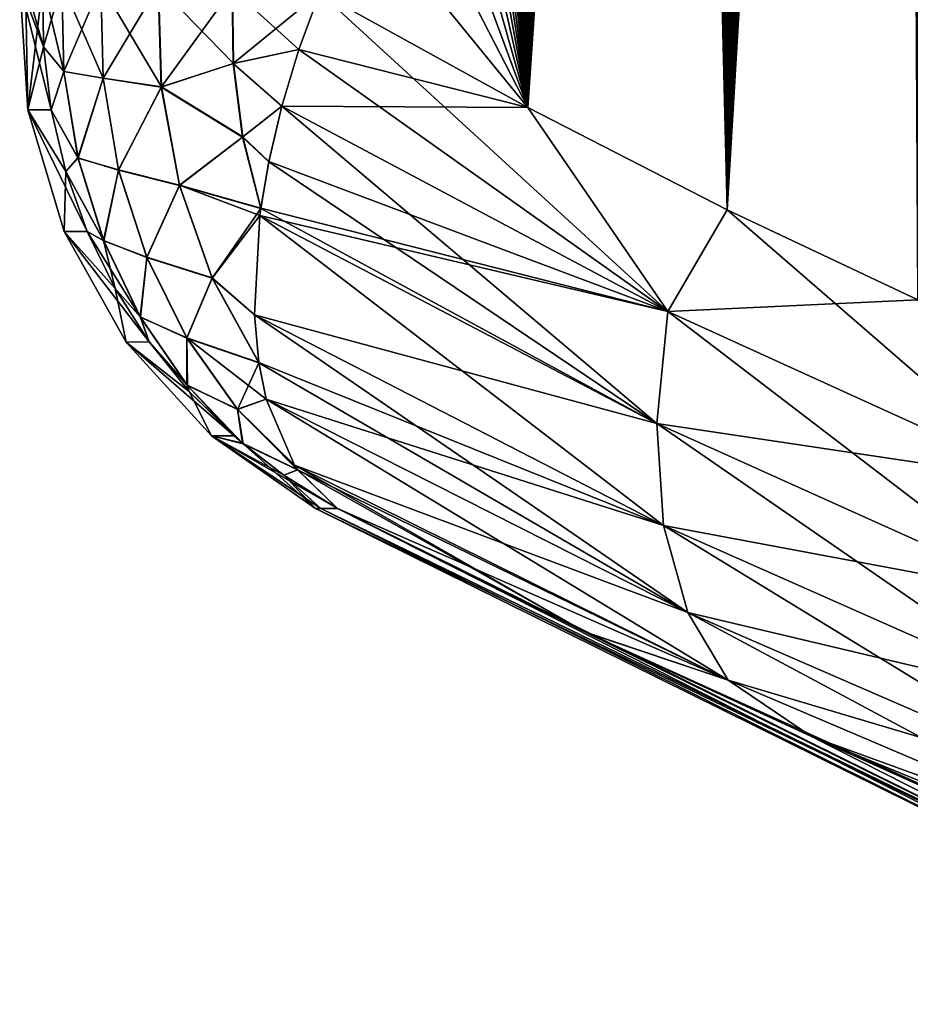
# Model space of a CAD drawing. Header units: metres. Extents: x -109 to 109, y -108 to 40.
# Tile 1 of 230: x -101.45 to -98.31, y -104.16 to -100.69. Entities that reach past the tile are written whole.
import ezdxf

# ---------------------------------------------------------------- set-up
doc = ezdxf.new("R2010")
doc.units = ezdxf.units.M
doc.layers.add('solid_K_24_42_17_000C74_XXXX', color=7, linetype='CONTINUOUS')

msp = doc.modelspace()

# ---------------------------------------------------------------- linework, layer by layer
at = {"layer": 'solid_K_24_42_17_000C74_XXXX'}
for points in [[(-98.956367, -101.361778, -4.551515), (-97.753448, -80.029953, -4.602809), (-97.665398, -79.637894, -4.656557)], [(-98.284912, -101.679092, -5.07917), (-98.956367, -101.361778, -4.551515), (-97.665398, -79.637894, -4.656557)], [(-98.956367, -101.361778, -4.551515), (-97.842178, -80.432816, -4.549643), (-97.753448, -80.029953, -4.602809)], [(-98.956367, -101.361778, -4.551515), (-97.931595, -80.846245, -4.497038), (-97.842178, -80.432816, -4.549643)], [(-98.956367, -101.361778, -4.551515), (-98.021584, -81.271248, -4.445138), (-97.931595, -80.846245, -4.497038)], [(-98.956367, -101.361778, -4.551515), (-98.111992, -81.708832, -4.39408), (-98.021584, -81.271248, -4.445138)], [(-98.956367, -101.361778, -4.551515), (-98.184563, -82.068481, -4.35391), (-98.111992, -81.708832, -4.39408)], [(-98.956367, -101.361778, -4.551515), (-98.257492, -82.435661, -4.314189), (-98.184563, -82.068481, -4.35391)], [(-98.956367, -101.361778, -4.551515), (-98.330734, -82.810555, -4.274948), (-98.257492, -82.435661, -4.314189)], [(-98.284889, -101.6791, 5.079187), (-98.291412, -82.608444, 4.295928), (-98.383247, -83.083603, 4.247239)], [(-98.956367, -101.361778, -4.551515), (-98.404198, -83.193756, -4.236284), (-98.330734, -82.810555, -4.274948)], [(-98.956352, -101.361786, 4.551528), (-98.383247, -83.083603, 4.247239), (-98.475296, -83.572487, 4.199564)], [(-98.956352, -101.361786, 4.551528), (-98.284889, -101.6791, 5.079187), (-98.383247, -83.083603, 4.247239)], [(-98.956367, -101.361778, -4.551515), (-98.477776, -83.585884, -4.198294), (-98.404198, -83.193756, -4.236284)], [(-99.6586, -101.00164, -4.050946), (-98.551361, -83.987534, -4.16107), (-98.477776, -83.585884, -4.198294)], [(-98.956367, -101.361778, -4.551515), (-99.6586, -101.00164, -4.050946), (-98.477776, -83.585884, -4.198294)], [(-98.956352, -101.361786, 4.551528), (-98.475296, -83.572487, 4.199564), (-98.54895, -83.974274, 4.162277)], [(-99.6586, -101.00164, -4.050946), (-98.624939, -84.398796, -4.124616), (-98.551361, -83.987534, -4.16107)], [(-98.956352, -101.361786, 4.551528), (-98.54895, -83.974274, 4.162277), (-98.622604, -84.385689, 4.125761)], [(-98.956352, -101.361786, 4.551528), (-98.622604, -84.385689, 4.125761), (-98.696465, -84.805504, 4.089809)], [(-99.6586, -101.00164, -4.050946), (-98.698715, -84.818436, -4.088727), (-98.624939, -84.398796, -4.124616)], [(-99.6586, -101.00164, -4.050946), (-98.772583, -85.24707, -4.053502), (-98.698715, -84.818436, -4.088727)], [(-98.956352, -101.361786, 4.551528), (-98.696465, -84.805504, 4.089809), (-98.770416, -85.234322, 4.054522)], [(-99.6586, -101.00164, -4.050946), (-98.84639, -85.685463, -4.01907), (-98.772583, -85.24707, -4.053502)], [(-98.956352, -101.361786, 4.551528), (-98.770416, -85.234322, 4.054522), (-98.844307, -85.672913, 4.020028)], [(-99.6586, -101.00164, -4.050946), (-98.907738, -86.0588, -3.991071), (-98.84639, -85.685463, -4.01907)], [(-98.956352, -101.361786, 4.551528), (-98.844307, -85.672913, 4.020028), (-98.917984, -86.122055, 3.986452)], [(-99.6586, -101.00164, -4.050946), (-98.968842, -86.439903, -3.963781), (-98.907738, -86.0588, -3.991071)], [(-98.956352, -101.361786, 4.551528), (-98.917984, -86.122055, 3.986452), (-98.991287, -86.58252, 3.953916)], [(-99.6586, -101.00164, -4.050946), (-99.029678, -86.828949, -3.937217), (-98.968842, -86.439903, -3.963781)], [(-98.956352, -101.361786, 4.551528), (-98.991287, -86.58252, 3.953916), (-99.064362, -87.053795, 3.922296)], [(-99.6586, -101.00164, -4.050946), (-99.090515, -87.224808, -3.911149), (-99.029678, -86.828949, -3.937217)], [(-98.956352, -101.361786, 4.551528), (-99.064362, -87.053795, 3.922296), (-99.137398, -87.534904, 3.891406)], [(-99.6586, -101.00164, -4.050946), (-99.151268, -87.62767, -3.885628), (-99.090515, -87.224808, -3.911149)], [(-98.956352, -101.361786, 4.551528), (-99.137398, -87.534904, 3.891406), (-99.210167, -88.026703, 3.861426)], [(-99.6586, -101.00164, -4.050946), (-99.211807, -88.038055, -3.86076), (-99.151268, -87.62767, -3.885628)], [(-98.956352, -101.361786, 4.551528), (-99.210167, -88.026703, 3.861426), (-99.270424, -88.445328, 3.837267)], [(-99.6586, -101.00164, -4.050946), (-99.271996, -88.456444, -3.836648), (-99.211807, -88.038055, -3.86076)], [(-99.658585, -101.001648, 4.050953), (-99.270424, -88.445328, 3.837267), (-99.330185, -88.872482, 3.813966)], [(-99.658585, -101.001648, 4.050953), (-98.956352, -101.361786, 4.551528), (-99.270424, -88.445328, 3.837267)], [(-99.6586, -101.00164, -4.050946), (-99.33168, -88.883331, -3.813393), (-99.271996, -88.456444, -3.836648)], [(-99.6586, -101.00164, -4.050946), (-100.391487, -100.596848, -3.579222), (-99.33168, -88.883331, -3.813393)], [(-99.658585, -101.001648, 4.050953), (-99.330185, -88.872482, 3.813966), (-99.389313, -89.30867, 3.791623)], [(-99.658585, -101.001648, 4.050953), (-99.389313, -89.30867, 3.791623), (-99.447807, -89.75383, 3.770224)], [(-99.658585, -101.001648, 4.050953), (-99.447807, -89.75383, 3.770224), (-99.506027, -90.206467, 3.749461)], [(-99.658585, -101.001648, 4.050953), (-99.506027, -90.206467, 3.749461), (-99.563843, -90.667152, 3.729436)], [(-99.658585, -101.001648, 4.050953), (-99.563843, -90.667152, 3.729436), (-99.612938, -91.069031, 3.712965)], [(-99.658585, -101.001648, 4.050953), (-99.612938, -91.069031, 3.712965), (-99.661469, -91.47789, 3.69723)], [(-99.658585, -101.001648, 4.050953), (-99.661469, -91.47789, 3.69723), (-99.70932, -91.894226, 3.682317)], [(-99.658585, -101.001648, 4.050953), (-99.70932, -91.894226, 3.682317), (-99.756355, -92.318542, 3.668312)], [(-99.658585, -101.001648, 4.050953), (-99.756355, -92.318542, 3.668312), (-99.802467, -92.751335, 3.6553)], [(-99.658585, -101.001648, 4.050953), (-99.802467, -92.751335, 3.6553), (-99.84803, -93.193199, 3.643052)], [(-99.658585, -101.001648, 4.050953), (-99.84803, -93.193199, 3.643052), (-99.893272, -93.643883, 3.631411)], [(-99.658585, -101.001648, 4.050953), (-99.893272, -93.643883, 3.631411), (-99.937943, -94.102661, 3.620505)], [(-99.658585, -101.001648, 4.050953), (-99.937943, -94.102661, 3.620505), (-99.981773, -94.568794, 3.610458)], [(-99.658585, -101.001648, 4.050953), (-99.981773, -94.568794, 3.610458), (-100.024506, -95.041565, 3.601395)], [(-99.658585, -101.001648, 4.050953), (-100.024506, -95.041565, 3.601395), (-100.06588, -95.520233, 3.593438)], [(-99.658585, -101.001648, 4.050953), (-100.06588, -95.520233, 3.593438), (-100.105637, -96.004089, 3.586708)], [(-99.658585, -101.001648, 4.050953), (-100.105637, -96.004089, 3.586708), (-100.143509, -96.492393, 3.581324)], [(-99.658585, -101.001648, 4.050953), (-100.143509, -96.492393, 3.581324), (-100.179634, -96.985565, 3.577205)], [(-99.658585, -101.001648, 4.050953), (-100.179634, -96.985565, 3.577205), (-100.210045, -97.421745, 3.574515)], [(-99.658585, -101.001648, 4.050953), (-100.210045, -97.421745, 3.574515), (-100.239342, -97.862274, 3.572672)], [(-99.658585, -101.001648, 4.050953), (-100.239342, -97.862274, 3.572672), (-100.267517, -98.307159, 3.571673)], [(-99.658585, -101.001648, 4.050953), (-100.267517, -98.307159, 3.571673), (-100.294563, -98.756393, 3.571515)], [(-99.658585, -101.001648, 4.050953), (-100.294563, -98.756393, 3.571515), (-100.320488, -99.209976, 3.572193)], [(-99.658585, -101.001648, 4.050953), (-100.320488, -99.209976, 3.572193), (-100.345284, -99.667915, 3.573705)], [(-99.658585, -101.001648, 4.050953), (-100.345284, -99.667915, 3.573705), (-100.36895, -100.130203, 3.576049)], [(-99.658585, -101.001648, 4.050953), (-100.36895, -100.130203, 3.576049), (-100.391487, -100.596848, 3.579222)], [(-101.364586, -100.78804, -2.019167), (-101.448524, -100.564568), (-101.42804, -100.564568, -1.010881)], [(-101.419373, -101.010201, 0), (-101.42804, -100.564568, 1.010892), (-101.448524, -100.564568)], [(-101.364586, -100.78804, -2.019167), (-101.337654, -101.009941, -2.01698), (-101.448524, -100.564568)], [(-101.419373, -101.010201, 0), (-101.448524, -100.564568), (-101.337654, -101.009941, -2.01698)], [(-101.419373, -101.010201, 0), (-101.366577, -100.56456, 2.020484), (-101.42804, -100.564568, 1.010892)], [(-101.364586, -100.78804, -2.019167), (-101.42804, -100.564568, -1.010881), (-101.366577, -100.564568, -2.020449)], [(-101.419373, -101.010201, 0), (-101.364586, -100.788025, 2.019163), (-101.366577, -100.56456, 2.020484)], [(-101.364586, -100.788025, 2.019163), (-101.299858, -100.564606, 2.394077), (-101.366577, -100.56456, 2.020484)], [(-101.292473, -100.875343, -2.384325), (-101.366577, -100.564568, -2.020449), (-101.299553, -100.564606, -2.395183)], [(-101.292473, -100.875343, -2.384325), (-101.364586, -100.78804, -2.019167), (-101.366577, -100.564568, -2.020449)], [(-101.364586, -100.788025, 2.019163), (-101.292824, -100.874832, 2.383255), (-101.299858, -100.564606, 2.394077)], [(-101.292824, -100.874832, 2.383255), (-101.162651, -100.568039, 2.750755), (-101.299858, -100.564606, 2.394077)], [(-101.154091, -100.898056, -2.739919), (-101.299553, -100.564606, -2.395183), (-101.16214, -100.568054, -2.751783)], [(-101.292473, -100.875343, -2.384325), (-101.299553, -100.564606, -2.395183), (-101.154091, -100.898056, -2.739919)], [(-101.154572, -100.898308, 2.738868), (-101.162651, -100.568039, 2.750755), (-101.292824, -100.874832, 2.383255)], [(-101.154572, -100.898308, 2.738868), (-100.960182, -100.574738, 3.074823), (-101.162651, -100.568039, 2.750755)], [(-100.948967, -100.929283, -3.061818), (-101.16214, -100.568054, -2.751783), (-100.959488, -100.57476, -3.075734)], [(-101.154091, -100.898056, -2.739919), (-101.16214, -100.568054, -2.751783), (-100.948967, -100.929283, -3.061818)], [(-100.949623, -100.929695, 3.060869), (-100.960182, -100.574738, 3.074823), (-101.154572, -100.898308, 2.738868)], [(-100.949623, -100.929695, 3.060869), (-100.699852, -100.584473, 3.354445), (-100.960182, -100.574738, 3.074823)], [(-100.695869, -100.846413, -3.347833), (-100.959488, -100.57476, -3.075734), (-100.69899, -100.584503, -3.355207)], [(-100.948967, -100.929283, -3.061818), (-100.959488, -100.57476, -3.075734), (-100.695869, -100.846413, -3.347833)], [(-100.696678, -100.847061, 3.347028), (-100.699852, -100.584473, 3.354445), (-100.949623, -100.929695, 3.060869)], [(-100.696678, -100.847061, 3.347028), (-100.391487, -100.596848, 3.579222), (-100.699852, -100.584473, 3.354445)], [(-100.464607, -100.797714, -3.529153), (-100.69899, -100.584503, -3.355207), (-100.391487, -100.596848, -3.579222)], [(-100.464607, -100.797714, -3.529153), (-100.695869, -100.846413, -3.347833), (-100.69899, -100.584503, -3.355207)], [(-100.696678, -100.847061, 3.347028), (-100.464676, -100.79792, 3.529087), (-100.391487, -100.596848, 3.579222)], [(-100.464676, -100.79792, 3.529087), (-99.164932, -101.719597, 4.355842), (-100.391487, -100.596848, 3.579222)], [(-100.464607, -100.797714, -3.529153), (-100.391487, -100.596848, -3.579222), (-99.6586, -101.00164, -4.050946)], [(-99.164932, -101.719597, 4.355842), (-99.658585, -101.001648, 4.050953), (-100.391487, -100.596848, 3.579222)], [(-101.419373, -101.010201, 0), (-101.337662, -101.009918, 2.016975), (-101.364586, -100.788025, 2.019163)], [(-101.364586, -100.788025, 2.019163), (-101.337662, -101.009918, 2.016975), (-101.292824, -100.874832, 2.383255)], [(-101.292473, -100.875343, -2.384325), (-101.337654, -101.009941, -2.01698), (-101.364586, -100.78804, -2.019167)], [(-100.696678, -100.847061, 3.347028), (-100.524734, -100.997322, 3.458761), (-100.464676, -100.79792, 3.529087)], [(-100.464607, -100.797714, -3.529153), (-100.524734, -100.997322, -3.458763), (-100.695869, -100.846413, -3.347833)], [(-100.464607, -100.797714, -3.529153), (-99.6586, -101.00164, -4.050946), (-100.524734, -100.997322, -3.458763)], [(-100.464676, -100.79792, 3.529087), (-100.524734, -100.997322, 3.458761), (-99.164932, -101.719597, 4.355842)], [(-100.663109, -101.106277, 3.320673), (-100.696678, -100.847061, 3.347028), (-100.949623, -100.929695, 3.060869)], [(-100.948967, -100.929283, -3.061818), (-100.695869, -100.846413, -3.347833), (-100.662491, -101.10498, -3.321615)], [(-100.663109, -101.106277, 3.320673), (-100.524734, -100.997322, 3.458761), (-100.696678, -100.847061, 3.347028)], [(-100.524734, -100.997322, -3.458763), (-100.662491, -101.10498, -3.321615), (-100.695869, -100.846413, -3.347833)], [(-101.337662, -101.009918, 2.016975), (-101.243408, -101.179108, 2.346065), (-101.292824, -100.874832, 2.383255)], [(-101.242889, -101.180092, -2.347017), (-101.337654, -101.009941, -2.01698), (-101.292473, -100.875343, -2.384325)], [(-101.154572, -100.898308, 2.738868), (-101.292824, -100.874832, 2.383255), (-101.243408, -101.179108, 2.346065)], [(-101.242889, -101.180092, -2.347017), (-101.292473, -100.875343, -2.384325), (-101.154091, -100.898056, -2.739919)], [(-101.100235, -101.221855, 2.6982), (-101.154572, -100.898308, 2.738868), (-101.243408, -101.179108, 2.346065)], [(-101.242889, -101.180092, -2.347017), (-101.154091, -100.898056, -2.739919), (-101.099854, -101.221352, -2.699322)], [(-100.949623, -100.929695, 3.060869), (-101.154572, -100.898308, 2.738868), (-101.100235, -101.221855, 2.6982)], [(-101.099854, -101.221352, -2.699322), (-101.154091, -100.898056, -2.739919), (-100.948967, -100.929283, -3.061818)], [(-100.885674, -101.276093, 3.013721), (-100.949623, -100.929695, 3.060869), (-101.100235, -101.221855, 2.6982)], [(-101.099854, -101.221352, -2.699322), (-100.948967, -100.929283, -3.061818), (-100.885193, -101.275276, -3.014787)], [(-100.663109, -101.106277, 3.320673), (-100.949623, -100.929695, 3.060869), (-100.885674, -101.276093, 3.013721)], [(-100.885193, -101.275276, -3.014787), (-100.948967, -100.929283, -3.061818), (-100.662491, -101.10498, -3.321615)], [(-101.419373, -101.010201, 0), (-101.286186, -101.227531, 2.012794), (-101.337662, -101.009918, 2.016975)], [(-101.419373, -101.010201, 0), (-101.337654, -101.009941, -2.01698), (-101.286179, -101.227547, -2.0128)], [(-101.292053, -101.438263, 0), (-101.286186, -101.227531, 2.012794), (-101.419373, -101.010201, 0)], [(-101.419373, -101.010201, 0), (-101.286179, -101.227547, -2.0128), (-101.210777, -101.438095, -2.006677)], [(-101.292053, -101.438263, 0), (-101.419373, -101.010201, 0), (-101.210777, -101.438095, -2.006677)], [(-101.337662, -101.009918, 2.016975), (-101.286186, -101.227531, 2.012794), (-101.243408, -101.179108, 2.346065)], [(-101.242889, -101.180092, -2.347017), (-101.286179, -101.227547, -2.0128), (-101.337654, -101.009941, -2.01698)], [(-100.663109, -101.106277, 3.320673), (-100.570938, -101.192734, 3.369027), (-100.524734, -100.997322, 3.458761)], [(-100.524734, -100.997322, -3.458763), (-100.570816, -101.192131, -3.369344), (-100.662491, -101.10498, -3.321615)], [(-100.570938, -101.192734, 3.369027), (-99.204391, -102.114647, 4.167654), (-100.524734, -100.997322, 3.458761)], [(-99.16494, -101.719597, -4.355839), (-100.570816, -101.192131, -3.369344), (-100.524734, -100.997322, -3.458763)], [(-99.16494, -101.719597, -4.355839), (-100.524734, -100.997322, -3.458763), (-99.6586, -101.00164, -4.050946)], [(-99.204391, -102.114647, 4.167654), (-99.164932, -101.719597, 4.355842), (-100.524734, -100.997322, 3.458761)], [(-99.16494, -101.719597, -4.355839), (-99.6586, -101.00164, -4.050946), (-98.956367, -101.361778, -4.551515)], [(-99.164932, -101.719597, 4.355842), (-98.956352, -101.361786, 4.551528), (-99.658585, -101.001648, 4.050953)], [(-100.663109, -101.106277, 3.320673), (-100.885674, -101.276093, 3.013721), (-100.599396, -101.357613, 3.276022)], [(-100.885193, -101.275276, -3.014787), (-100.662491, -101.10498, -3.321615), (-100.599129, -101.355721, -3.277189)], [(-100.663109, -101.106277, 3.320673), (-100.599396, -101.357613, 3.276022), (-100.570938, -101.192734, 3.369027)], [(-100.570816, -101.192131, -3.369344), (-100.599129, -101.355721, -3.277189), (-100.662491, -101.10498, -3.321615)], [(-101.286186, -101.227531, 2.012794), (-101.152916, -101.469452, 2.283479), (-101.243408, -101.179108, 2.346065)], [(-101.1521, -101.470848, -2.28424), (-101.286179, -101.227547, -2.0128), (-101.242889, -101.180092, -2.347017)], [(-101.100235, -101.221855, 2.6982), (-101.243408, -101.179108, 2.346065), (-101.152916, -101.469452, 2.283479)], [(-101.1521, -101.470848, -2.28424), (-101.242889, -101.180092, -2.347017), (-101.099854, -101.221352, -2.699322)], [(-100.570938, -101.192734, 3.369027), (-100.599396, -101.357613, 3.276022), (-99.204391, -102.114647, 4.167654)], [(-99.16494, -101.719597, -4.355839), (-100.599129, -101.355721, -3.277189), (-100.570816, -101.192131, -3.369344)], [(-101.292053, -101.438263, 0), (-101.210785, -101.438087, 2.006673), (-101.286186, -101.227531, 2.012794)], [(-101.286186, -101.227531, 2.012794), (-101.210785, -101.438087, 2.006673), (-101.152916, -101.469452, 2.283479)], [(-101.1521, -101.470848, -2.28424), (-101.210777, -101.438095, -2.006677), (-101.286179, -101.227547, -2.0128)], [(-101.001137, -101.529755, 2.629871), (-101.100235, -101.221855, 2.6982), (-101.152916, -101.469452, 2.283479)], [(-101.1521, -101.470848, -2.28424), (-101.099854, -101.221352, -2.699322), (-101.000931, -101.529037, -2.631109)], [(-100.885674, -101.276093, 3.013721), (-101.100235, -101.221855, 2.6982), (-101.001137, -101.529755, 2.629871)], [(-101.000931, -101.529037, -2.631109), (-101.099854, -101.221352, -2.699322), (-100.885193, -101.275276, -3.014787)], [(-100.770386, -101.60289, 2.934882), (-100.885674, -101.276093, 3.013721), (-101.001137, -101.529755, 2.629871)], [(-101.000931, -101.529037, -2.631109), (-100.885193, -101.275276, -3.014787), (-100.770195, -101.601738, -2.936137)], [(-100.770386, -101.60289, 2.934882), (-100.599396, -101.357613, 3.276022), (-100.885674, -101.276093, 3.013721)], [(-100.602699, -101.381798, -3.260943), (-100.885193, -101.275276, -3.014787), (-100.599129, -101.355721, -3.277189)], [(-100.602699, -101.381798, -3.260943), (-100.770195, -101.601738, -2.936137), (-100.885193, -101.275276, -3.014787)], [(-100.770386, -101.60289, 2.934882), (-100.602707, -101.381798, 3.260941), (-100.599396, -101.357613, 3.276022)], [(-100.599396, -101.357613, 3.276022), (-100.602707, -101.381798, 3.260941), (-99.204391, -102.114647, 4.167654)], [(-99.16494, -101.719597, -4.355839), (-100.602699, -101.381798, -3.260943), (-100.599129, -101.355721, -3.277189)], [(-99.16494, -101.719597, -4.355839), (-98.956367, -101.361778, -4.551515), (-98.284912, -101.679092, -5.07917)], [(-99.164932, -101.719597, 4.355842), (-97.855278, -102.316826, 5.399973), (-98.956352, -101.361786, 4.551528)], [(-97.855278, -102.316826, 5.399973), (-98.284889, -101.6791, 5.079187), (-98.956352, -101.361786, 4.551528)], [(-100.770386, -101.60289, 2.934882), (-100.621445, -101.731323, 2.9954), (-100.602707, -101.381798, 3.260941)], [(-100.602699, -101.381798, -3.260943), (-100.621445, -101.731331, -2.995402), (-100.770195, -101.601738, -2.936137)], [(-100.621445, -101.731323, 2.9954), (-99.180824, -102.473846, 3.915753), (-100.602707, -101.381798, 3.260941)], [(-99.204391, -102.114639, -4.167651), (-100.621445, -101.731331, -2.995402), (-100.602699, -101.381798, -3.260943)], [(-99.180824, -102.473846, 3.915753), (-99.204391, -102.114647, 4.167654), (-100.602707, -101.381798, 3.260941)], [(-99.204391, -102.114639, -4.167651), (-100.602699, -101.381798, -3.260943), (-99.16494, -101.719597, -4.355839)], [(-101.292053, -101.438263, 0), (-101.112427, -101.638863, 1.99869), (-101.210785, -101.438087, 2.006673)], [(-101.292053, -101.438263, 0), (-101.210777, -101.438095, -2.006677), (-101.112427, -101.638863, -1.998689)], [(-101.072929, -101.8274, 0), (-101.112427, -101.638863, 1.99869), (-101.292053, -101.438263, 0)], [(-101.292053, -101.438263, 0), (-101.112427, -101.638863, -1.998689), (-100.992348, -101.827332, -1.988939)], [(-101.072929, -101.8274, 0), (-101.292053, -101.438263, 0), (-100.992348, -101.827332, -1.988939)], [(-101.210785, -101.438087, 2.006673), (-101.112427, -101.638863, 1.99869), (-101.152916, -101.469452, 2.283479)], [(-101.022491, -101.739967, -2.197642), (-101.112427, -101.638863, -1.998689), (-101.210777, -101.438095, -2.006677)], [(-101.022491, -101.739967, -2.197642), (-101.210777, -101.438095, -2.006677), (-101.1521, -101.470848, -2.28424)], [(-101.112427, -101.638863, 1.99869), (-101.023712, -101.738266, 2.197139), (-101.152916, -101.469452, 2.283479)], [(-101.001137, -101.529755, 2.629871), (-101.152916, -101.469452, 2.283479), (-101.023712, -101.738266, 2.197139)], [(-101.022491, -101.739967, -2.197642), (-101.1521, -101.470848, -2.28424), (-101.000931, -101.529037, -2.631109)], [(-100.860008, -101.813507, 2.535766), (-101.001137, -101.529755, 2.629871), (-101.023712, -101.738266, 2.197139)], [(-101.022491, -101.739967, -2.197642), (-101.000931, -101.529037, -2.631109), (-100.860046, -101.812637, -2.537157)], [(-100.770386, -101.60289, 2.934882), (-101.001137, -101.529755, 2.629871), (-100.860008, -101.813507, 2.535766)], [(-100.860046, -101.812637, -2.537157), (-101.000931, -101.529037, -2.631109), (-100.770195, -101.601738, -2.936137)], [(-100.860046, -101.812637, -2.537157), (-100.770195, -101.601738, -2.936137), (-100.606567, -101.899124, -2.828658)], [(-100.770386, -101.60289, 2.934882), (-100.860008, -101.813507, 2.535766), (-100.606369, -101.900497, 2.827154)], [(-100.770386, -101.60289, 2.934882), (-100.606369, -101.900497, 2.827154), (-100.621445, -101.731323, 2.9954)], [(-100.621445, -101.731331, -2.995402), (-100.606567, -101.899124, -2.828658), (-100.770195, -101.601738, -2.936137)], [(-101.112427, -101.638863, 1.99869), (-100.992348, -101.827332, 1.988944), (-101.023712, -101.738266, 2.197139)], [(-101.072929, -101.8274, 0), (-100.992348, -101.827332, 1.988944), (-101.112427, -101.638863, 1.99869)], [(-101.022491, -101.739967, -2.197642), (-100.992348, -101.827332, -1.988939), (-101.112427, -101.638863, -1.998689)], [(-97.855286, -102.316826, -5.399963), (-99.16494, -101.719597, -4.355839), (-98.284912, -101.679092, -5.07917)], [(-99.204391, -102.114647, 4.167654), (-97.85643, -102.721176, 5.228106), (-99.164932, -101.719597, 4.355842)], [(-99.204391, -102.114639, -4.167651), (-99.16494, -101.719597, -4.355839), (-97.855286, -102.316826, -5.399963)], [(-97.85643, -102.721176, 5.228106), (-97.855278, -102.316826, 5.399973), (-99.164932, -101.719597, 4.355842)], [(-100.992348, -101.827332, 1.988944), (-100.859184, -101.978493, 2.089307), (-101.023712, -101.738266, 2.197139)], [(-100.860008, -101.813507, 2.535766), (-101.023712, -101.738266, 2.197139), (-100.859184, -101.978493, 2.089307)], [(-100.857475, -101.980377, -2.089501), (-100.992348, -101.827332, -1.988939), (-101.022491, -101.739967, -2.197642)], [(-100.857475, -101.980377, -2.089501), (-101.022491, -101.739967, -2.197642), (-100.860046, -101.812637, -2.537157)], [(-99.095398, -102.779861, 3.612287), (-99.180824, -102.473846, 3.915753), (-100.621445, -101.731323, 2.9954)], [(-100.606369, -101.900497, 2.827154), (-99.095398, -102.779861, 3.612287), (-100.621445, -101.731323, 2.9954)], [(-99.180832, -102.473846, -3.915751), (-100.606567, -101.899124, -2.828658), (-100.621445, -101.731331, -2.995402)], [(-99.180832, -102.473846, -3.915751), (-100.621445, -101.731331, -2.995402), (-99.204391, -102.114639, -4.167651)], [(-101.072929, -101.8274, 0), (-100.852066, -102.001152, 1.977558), (-100.992348, -101.827332, 1.988944)], [(-101.072929, -101.8274, 0), (-100.992348, -101.827332, -1.988939), (-100.852066, -102.001152, -1.977547)], [(-100.772911, -102.158211, 0), (-100.852066, -102.001152, 1.977558), (-101.072929, -101.8274, 0)], [(-101.072929, -101.8274, 0), (-100.852066, -102.001152, -1.977547), (-100.693298, -102.15818, -1.964654)], [(-100.772911, -102.158211, 0), (-101.072929, -101.8274, 0), (-100.693298, -102.15818, -1.964654)], [(-100.992348, -101.827332, 1.988944), (-100.852066, -102.001152, 1.977558), (-100.859184, -101.978493, 2.089307)], [(-100.857475, -101.980377, -2.089501), (-100.852066, -102.001152, -1.977547), (-100.992348, -101.827332, -1.988939)], [(-100.580063, -102.029037, -2.67495), (-100.860046, -101.812637, -2.537157), (-100.606567, -101.899124, -2.828658)], [(-100.580063, -102.029037, -2.67495), (-100.681068, -102.064362, -2.420054), (-100.860046, -101.812637, -2.537157)], [(-100.857475, -101.980377, -2.089501), (-100.860046, -101.812637, -2.537157), (-100.681068, -102.064362, -2.420054)], [(-100.68074, -102.065292, 2.418481), (-100.606369, -101.900497, 2.827154), (-100.860008, -101.813507, 2.535766)], [(-100.68074, -102.065292, 2.418481), (-100.860008, -101.813507, 2.535766), (-100.859184, -101.978493, 2.089307)], [(-100.68074, -102.065292, 2.418481), (-100.580063, -102.02903, 2.674948), (-100.606369, -101.900497, 2.827154)], [(-99.180832, -102.473846, -3.915751), (-100.580063, -102.029037, -2.67495), (-100.606567, -101.899124, -2.828658)], [(-100.606369, -101.900497, 2.827154), (-100.580063, -102.02903, 2.674948), (-99.095398, -102.779861, 3.612287)], [(-100.693298, -102.15818, 1.964667), (-100.663559, -102.18396, 1.962237), (-100.859184, -101.978493, 2.089307)], [(-100.68074, -102.065292, 2.418481), (-100.859184, -101.978493, 2.089307), (-100.663559, -102.18396, 1.962237)], [(-100.852066, -102.001152, 1.977558), (-100.693298, -102.15818, 1.964667), (-100.859184, -101.978493, 2.089307)], [(-100.857475, -101.980377, -2.089501), (-100.661293, -102.185883, -1.962055), (-100.852066, -102.001152, -1.977547)], [(-100.857475, -101.980377, -2.089501), (-100.681068, -102.064362, -2.420054), (-100.661293, -102.185883, -1.962055)], [(-100.772911, -102.158211, 0), (-100.693298, -102.15818, 1.964667), (-100.852066, -102.001152, 1.977558)], [(-100.852066, -102.001152, -1.977547), (-100.661293, -102.185883, -1.962055), (-100.693298, -102.15818, -1.964654)], [(-100.580063, -102.029037, -2.67495), (-100.48053, -102.260574, -2.315063), (-100.681068, -102.064362, -2.420054)], [(-100.68074, -102.065292, 2.418481), (-100.48053, -102.260567, 2.315061), (-100.580063, -102.02903, 2.674948)], [(-98.952202, -103.017929, 3.271909), (-99.095398, -102.779861, 3.612287), (-100.580063, -102.02903, 2.674948)], [(-100.48053, -102.260567, 2.315061), (-98.952202, -103.017929, 3.271909), (-100.580063, -102.02903, 2.674948)], [(-99.095398, -102.779861, -3.612284), (-100.48053, -102.260574, -2.315063), (-100.580063, -102.029037, -2.67495)], [(-99.095398, -102.779861, -3.612284), (-100.580063, -102.029037, -2.67495), (-99.180832, -102.473846, -3.915751)], [(-100.469406, -102.27697, -2.282925), (-100.661293, -102.185883, -1.962055), (-100.681068, -102.064362, -2.420054)], [(-100.48053, -102.260574, -2.315063), (-100.469406, -102.27697, -2.282925), (-100.681068, -102.064362, -2.420054)], [(-100.68074, -102.065292, 2.418481), (-100.468781, -102.277855, 2.281146), (-100.48053, -102.260567, 2.315061)], [(-100.68074, -102.065292, 2.418481), (-100.663559, -102.18396, 1.962237), (-100.468781, -102.277855, 2.281146)], [(-97.856438, -102.721169, -5.228097), (-99.204391, -102.114639, -4.167651), (-97.855286, -102.316826, -5.399963)], [(-99.180832, -102.473846, -3.915751), (-99.204391, -102.114639, -4.167651), (-97.856438, -102.721169, -5.228097)], [(-97.791061, -103.088875, 4.996675), (-97.85643, -102.721176, 5.228106), (-99.204391, -102.114647, 4.167654)], [(-99.180824, -102.473846, 3.915753), (-97.791061, -103.088875, 4.996675), (-99.204391, -102.114647, 4.167654)], [(-100.772911, -102.158211, 0), (-100.663559, -102.18396, 1.962237), (-100.693298, -102.15818, 1.964667)], [(-100.772911, -102.158211, 0), (-100.693298, -102.15818, -1.964654), (-100.661293, -102.185883, -1.962055)], [(-100.772911, -102.158211, 0), (-100.328529, -102.4142, -1.935035), (-100.387352, -102.4142, -0.968311)], [(-100.772911, -102.158211, 0), (-100.518028, -102.296463, -1.950421), (-100.328529, -102.4142, -1.935035)], [(-100.772911, -102.158211, 0), (-100.387352, -102.4142, -0.968311), (-100.406975, -102.4142)], [(-100.772911, -102.158211, 0), (-100.406975, -102.4142), (-100.663559, -102.18396, 1.962237)], [(-100.772911, -102.158211, 0), (-100.661293, -102.185883, -1.962055), (-100.518028, -102.296463, -1.950421)], [(-100.518028, -102.296455, 1.95043), (-100.663559, -102.18396, 1.962237), (-100.406975, -102.4142)], [(-100.518028, -102.296455, 1.95043), (-100.468781, -102.277855, 2.281146), (-100.663559, -102.18396, 1.962237)], [(-100.469406, -102.27697, -2.282925), (-100.518028, -102.296463, -1.950421), (-100.661293, -102.185883, -1.962055)], [(-100.469406, -102.27697, -2.282925), (-100.328529, -102.4142, -1.935035), (-100.518028, -102.296463, -1.950421)], [(-100.518028, -102.296455, 1.95043), (-100.328529, -102.4142, 1.935034), (-100.468781, -102.277855, 2.281146)], [(-100.48053, -102.260567, 2.315061), (-99.453529, -102.849739, 2.497296), (-98.952202, -103.017929, 3.271909)], [(-100.468781, -102.277855, 2.281146), (-99.453529, -102.849739, 2.497296), (-100.48053, -102.260567, 2.315061)], [(-98.952209, -103.017929, -3.271906), (-100.469406, -102.27697, -2.282925), (-100.48053, -102.260574, -2.315063)], [(-98.952209, -103.017929, -3.271906), (-100.48053, -102.260574, -2.315063), (-99.095398, -102.779861, -3.612284)], [(-98.952209, -103.017929, -3.271906), (-100.328529, -102.4142, -1.935035), (-100.469406, -102.27697, -2.282925)], [(-100.468781, -102.277855, 2.281146), (-100.328529, -102.4142, 1.935034), (-99.453529, -102.849739, 2.497296)], [(-100.518028, -102.296455, 1.95043), (-100.406975, -102.4142), (-100.387352, -102.4142, 0.968311)], [(-100.518028, -102.296455, 1.95043), (-100.387352, -102.4142, 0.968311), (-100.328529, -102.4142, 1.935034)], [(-100.406975, -102.4142), (-100.387352, -102.4142, -0.968311), (-96.876595, -104.159546)], [(-96.79966, -104.159546, 1.769086), (-100.406975, -102.4142), (-96.876595, -104.159546)], [(-100.387352, -102.4142, 0.968311), (-100.406975, -102.4142), (-96.79966, -104.159546, 1.769086)], [(-100.387352, -102.4142, -0.968311), (-100.328529, -102.4142, -1.935035), (-96.876595, -104.159546)], [(-100.328529, -102.4142, 1.935034), (-100.387352, -102.4142, 0.968311), (-96.79966, -104.159546, 1.769086)], [(-100.328529, -102.4142, -1.935035), (-96.79966, -104.159546, -1.769063), (-96.876595, -104.159546)], [(-100.328529, -102.4142, -1.935035), (-99.45369, -102.849655, -2.497186), (-96.79966, -104.159546, -1.769063)], [(-98.952209, -103.017929, -3.271906), (-99.45369, -102.849655, -2.497186), (-100.328529, -102.4142, -1.935035)], [(-99.453529, -102.849739, 2.497296), (-100.328529, -102.4142, 1.935034), (-96.79966, -104.159546, 1.769086)], [(-97.791077, -103.088867, -4.996665), (-99.180832, -102.473846, -3.915751), (-97.856438, -102.721169, -5.228097)], [(-99.095398, -102.779861, -3.612284), (-99.180832, -102.473846, -3.915751), (-97.791077, -103.088867, -4.996665)], [(-97.662346, -103.402176, 4.716838), (-97.791061, -103.088875, 4.996675), (-99.180824, -102.473846, 3.915753)], [(-99.095398, -102.779861, 3.612287), (-97.662346, -103.402176, 4.716838), (-99.180824, -102.473846, 3.915753)], [(-97.476471, -103.645966, 4.402109), (-97.662346, -103.402176, 4.716838), (-99.095398, -102.779861, 3.612287)], [(-98.952202, -103.017929, 3.271909), (-97.476471, -103.645966, 4.402109), (-99.095398, -102.779861, 3.612287)], [(-97.662354, -103.402168, -4.716827), (-99.095398, -102.779861, -3.612284), (-97.791077, -103.088867, -4.996665)], [(-98.952209, -103.017929, -3.271906), (-99.095398, -102.779861, -3.612284), (-97.662354, -103.402168, -4.716827)], [(-99.45369, -102.849655, -2.497186), (-98.658951, -103.21685, -3.063393), (-96.79966, -104.159546, -1.769063)], [(-98.952209, -103.017929, -3.271906), (-98.658951, -103.21685, -3.063393), (-99.45369, -102.849655, -2.497186)], [(-99.453529, -102.849739, 2.497296), (-96.79966, -104.159546, 1.769086), (-96.569412, -104.159546, 3.524812)], [(-98.658653, -103.21698, 3.063611), (-99.453529, -102.849739, 2.497296), (-96.569412, -104.159546, 3.524812)], [(-98.952202, -103.017929, 3.271909), (-99.453529, -102.849739, 2.497296), (-98.658653, -103.21698, 3.063611)], [(-97.476486, -103.645958, -4.402098), (-98.658951, -103.21685, -3.063393), (-98.952209, -103.017929, -3.271906)], [(-97.476486, -103.645958, -4.402098), (-98.952209, -103.017929, -3.271906), (-97.662354, -103.402168, -4.716827)], [(-98.952202, -103.017929, 3.271909), (-98.658653, -103.21698, 3.063611), (-97.476471, -103.645966, 4.402109)], [(-98.658951, -103.21685, -3.063393), (-96.56942, -104.159546, -3.524767), (-96.79966, -104.159546, -1.769063)], [(-98.658951, -103.21685, -3.063393), (-97.248161, -103.796173, -4.215486), (-96.56942, -104.159546, -3.524767)], [(-97.476486, -103.645958, -4.402098), (-97.248161, -103.796173, -4.215486), (-98.658951, -103.21685, -3.063393)], [(-97.247757, -103.796326, 4.215844), (-98.658653, -103.21698, 3.063611), (-96.569412, -104.159546, 3.524812)], [(-97.476471, -103.645966, 4.402109), (-98.658653, -103.21698, 3.063611), (-97.247757, -103.796326, 4.215844)]]:
    msp.add_3dface(points, dxfattribs=at)

doc.saveas('drawing.dxf')
